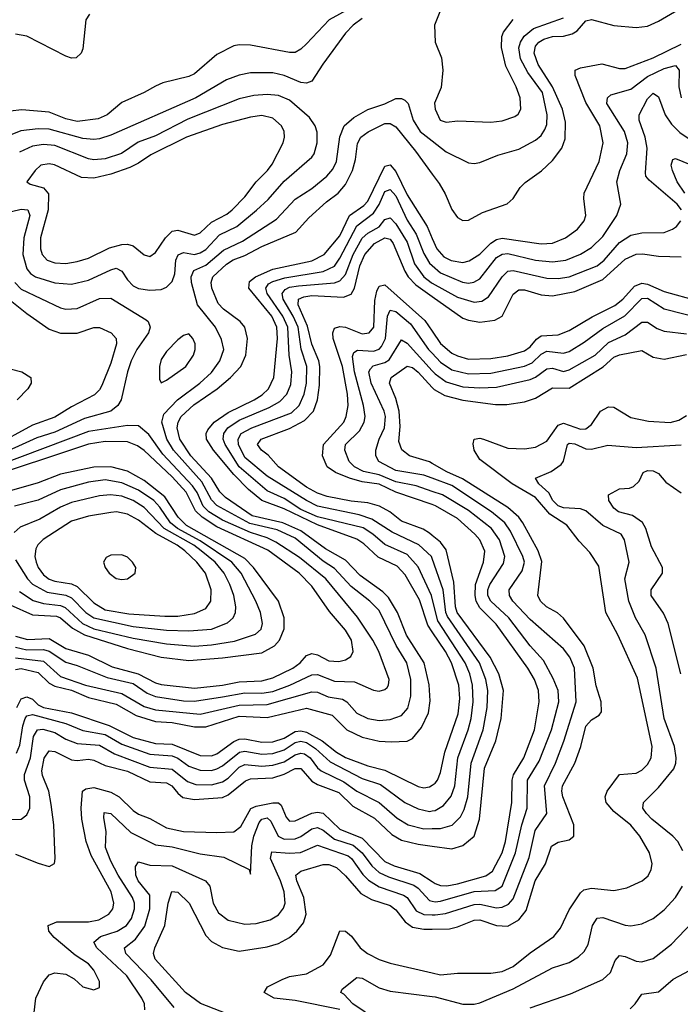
# Model space of a CAD drawing. Header units: inches. Extents: x 884549 to 1028252, y 526810 to 653624.
# Tile 205 of 256: x 948524 to 950887, y 571648 to 575170. Entities that reach past the tile are written whole.
import ezdxf

# ---------------------------------------------------------------- set-up
doc = ezdxf.new("R2010")
doc.units = ezdxf.units.IN
doc.header["$MEASUREMENT"] = 0
doc.layers.add('A9547', color=7, linetype='Continuous')
doc.layers.add('A9557', color=7, linetype='Continuous')

msp = doc.modelspace()

# ---------------------------------------------------------------- linework, layer by layer
at = {"layer": 'A9547', "color": 5}
for points, elevation in [([(949705.2, 575210), (949631.4, 575170), (949550, 575083.2), (949530, 575064), (949510, 575053), (949490, 575052.6), (949350, 575079.1), (949310, 575080.2), (949290, 575076.1), (949230, 575045), (949150, 574976.7), (949130, 574966.9), (949036.3, 574943.7), (949010, 574932.6), (948970, 574909.3), (948890, 574873.9), (948836.8, 574830), (948804.6, 574815.4), (948730, 574806.2), (948690, 574815.1), (948630, 574839.3), (948532.3, 574847.7), (948490, 574842.8)], 2620), ([(948774, 575190), (948761.1, 575170), (948750, 575066), (948744.4, 575050), (948726.3, 575033.7), (948710, 575032.4), (948690, 575039.9), (948550, 575110.5), (948510, 575118.4)], 2580), ([(949750, 575173.8), (949717.2, 575150), (949690, 575121.3), (949608.5, 575011.5), (949570, 574949.8), (949550, 574942.8), (949530, 574945.3), (949470, 574970.3), (949430, 574979.9), (949350, 574980.1), (949310, 574971.9), (949264.6, 574955.4), (949154.8, 574890), (948850, 574756.7), (948810, 574743.8), (948790, 574741.1), (948750, 574745.2), (948630, 574778.6), (948590, 574779.8), (948528, 574772), (948490, 574757.1)], 2640), ([(948430, 574467.9), (948530, 574491.8), (948553.4, 574490), (948561.2, 574470), (948538.9, 574390), (948535.4, 574330), (948550, 574278.5), (948562.7, 574262.7), (948580.9, 574250), (948650, 574228.3), (948710, 574224), (948770, 574238.1), (948850, 574275.7), (948870, 574280.9), (948890, 574270.1), (948910, 574239.1), (948930, 574218.1), (948950, 574208), (948990, 574202.1), (949030, 574205.2), (949050, 574212.7), (949070, 574233.2), (949078.8, 574261.2), (949083.5, 574310), (949091, 574329), (949110, 574337.5), (949150, 574330.6), (949170, 574335.7), (949190, 574348), (949239.7, 574400.3), (949301.2, 574430), (949371.5, 574488.5), (949412.7, 574527.3), (949470, 574592), (949570, 574678), (949577.7, 574690), (949588.7, 574730), (949588.2, 574768.2), (949581.9, 574790), (949560.5, 574820.5), (949490, 574882.4), (949450, 574898.7), (949410, 574902.2), (949361.7, 574898.3), (949310, 574887.1), (949126.4, 574813.6), (949010, 574755), (948948.4, 574731.6), (948888.2, 574691.8), (948830, 574672.4), (948790, 574668.8), (948770, 574672.5), (948650, 574720.2), (948610, 574723.4), (948570, 574717.5), (948524.2, 574695.8)], 2660), ([(948510, 572887.3), (948610, 572875.3), (948670, 572820.7), (948760.2, 572790), (948890, 572759.5), (948970, 572712.7), (949010, 572701.3), (949170, 572685.8), (949310, 572717.8), (949410, 572720.2), (949570, 572765.4), (949590, 572764.1), (949628, 572748), (949679.1, 572739.1), (949694.2, 572730), (949730, 572689), (949770, 572670.6), (949810, 572663.6), (949850, 572666.7), (949890, 572681), (949913.2, 572706.8), (949923.7, 572750), (949923.4, 572810), (949908.7, 572870), (949871.3, 572931.3), (949810, 573057.2), (949777.3, 573090), (949710, 573143), (949650, 573207.4), (949610, 573233.6), (949510, 573315.2), (949445, 573345), (949347.5, 573367.5), (949230, 573432.8), (949210, 573452.2), (949176.4, 573516.4), (949074.9, 573630), (949050.7, 573670), (949032.4, 573730), (949040.6, 573759.4), (949089.4, 573810.6), (949168.5, 573870), (949210, 573908.2), (949240.4, 573950), (949254.2, 573990), (949245.9, 574025.9), (949224.8, 574070), (949161, 574150), (949139.1, 574230), (949137.8, 574250), (949147.1, 574272.9), (949190, 574292.5), (949253.9, 574346.1), (949322, 574378), (949443.1, 574456.9), (949510, 574527.5), (949570, 574565.6), (949622.8, 574610), (949644.3, 574635.7), (949657.2, 574662.8), (949669.6, 574750.4), (949685.5, 574790), (949719.6, 574820.4), (949770, 574848.8), (949830, 574868.8), (949870, 574888.1), (949890, 574888.4), (949902.2, 574882.2), (949914.1, 574870), (949932.4, 574810), (949956.8, 574770), (950000, 574736.3)], 2640), ([(948510, 572845.8), (948530, 572848.8), (948590, 572834.8), (948630, 572797.2), (948650, 572786.3), (948710, 572771.3), (948770, 572745.5), (948870, 572721.6), (948940.9, 572680.9), (949010, 572659.1), (949070, 572656.1), (949150, 572640.6), (949190, 572640.3), (949310, 572678.6), (949410, 572674.3), (949550, 572707.5), (949642.3, 572682.3), (949694.5, 572630), (949750, 572603), (949810, 572589), (949853.5, 572586.5), (949910, 572589.2), (949930, 572598.6), (949962.1, 572637.9), (949986.7, 572690), (949993, 572733), (949988.8, 572791.2), (949971.5, 572870), (949907.9, 572967.9), (949875.8, 573050), (949843.4, 573103.4), (949823.6, 573123.6), (949741.9, 573181.9), (949690, 573236.1), (949617.8, 573277.8), (949530, 573341.4), (949465.3, 573370), (949355.8, 573395.8), (949260.7, 573460.7), (949240.6, 573480.6), (949210.5, 573530.5), (949136.8, 573610), (949097.1, 573670), (949088.2, 573710), (949091, 573730), (949101.7, 573750), (949147.4, 573792.6), (949230.8, 573850), (949278.7, 573890), (949315.9, 573930), (949333.3, 573970), (949339.4, 574030), (949330.3, 574070), (949313, 574090), (949254, 574134), (949234.9, 574154.9), (949211.8, 574210), (949209.6, 574230), (949215.8, 574250), (949264.3, 574295.7), (949288.6, 574311.4), (949330, 574326.3), (949390, 574358.1), (949511.6, 574410), (949558.3, 574461.7), (949621.3, 574518.7), (949663.2, 574550), (949690, 574580.9), (949714.4, 574630), (949725.8, 574670), (949733.1, 574726.9), (949744.6, 574750), (949770.9, 574769.1), (949830, 574798.7), (949850, 574798.7), (949870, 574786.3), (949939.8, 574699.8), (950000, 574617.7)], 2620), ([(950000, 572980.7), (949984.3, 573004.3), (949954.6, 573094.6), (949903.7, 573183.7), (949874.7, 573214.7), (949807, 573247), (949755.3, 573295.3), (949730, 573311.7), (949590, 573363.4), (949470, 573420.9), (949390, 573450.4), (949342.9, 573490), (949290, 573543.4), (949217.3, 573630), (949193, 573670), (949191.7, 573690), (949196.9, 573703.1), (949220.1, 573730), (949270, 573765), (949363.7, 573810), (949392, 573828), (949414.2, 573850), (949433.2, 573890), (949446.9, 574030), (949444.5, 574070), (949426.8, 574110), (949343.9, 574210), (949346.4, 574233.6), (949368.4, 574250), (949430, 574277.5), (949570, 574307.5), (949614.1, 574330), (949670, 574397.3), (949704.5, 574470), (949755, 574505), (949770, 574521.4), (949830, 574645.5), (949849.5, 574650.5), (949870, 574627.4), (949910, 574543), (949981.4, 574430), (950000, 574387)], 2580), ([(950000, 573099.9), (949997.5, 573110), (949950, 573213.1), (949910, 573257.3), (949830, 573293.1), (949787.5, 573330), (949752.7, 573352.7), (949590, 573392.2), (949530, 573418.5), (949470, 573457.5), (949410, 573484.9), (949310, 573570.2), (949259.1, 573650), (949252.5, 573670), (949254.4, 573690), (949268.9, 573710), (949310, 573738), (949416.8, 573783.2), (949455.5, 573804.5), (949479.9, 573830), (949494.6, 573865.4), (949498.2, 573910), (949488.3, 573970), (949483.8, 574070), (949466, 574110), (949409.7, 574190), (949404.7, 574210), (949415, 574225), (949430, 574234), (949473, 574247), (949610.2, 574269.8), (949650, 574287.8), (949670, 574316.6), (949730, 574432.2), (949790, 574477.5), (949810.7, 574509.3), (949830, 574555.6), (949850, 574562.5), (949870, 574539.4), (949910, 574453), (949943.2, 574403.2), (949970, 574333.9), (949990, 574298.9), (950000, 574290.4)], 2560), ([(950000, 573242.4), (949997.3, 573250), (949951.9, 573291.9), (949856.8, 573336.8), (949783.7, 573383.7), (949739.2, 573399.2), (949590, 573429.5), (949550, 573449.7), (949410, 573536.9), (949330, 573604.5), (949307.5, 573650), (949305.9, 573670), (949316.6, 573690), (949354.6, 573710), (949496.6, 573763.4), (949523.8, 573790), (949541.7, 573830), (949550.2, 573870), (949551.7, 573930), (949531.8, 573991.8), (949520.1, 574070), (949502.3, 574110), (949466.5, 574170), (949462.9, 574190), (949474.6, 574205.4), (949490, 574212.7), (949522.1, 574217.9), (949650, 574228.5), (949670, 574235.3), (949690, 574258.1), (949717.4, 574330), (949750, 574388.7), (949770, 574406.7), (949810.7, 574429.3), (949830, 574455.7), (949850, 574461.6), (949870, 574440.1), (949910, 574373.6), (949936.5, 574296.5), (949969.8, 574250), (949996.3, 574230), (950000, 574227.9)], 2540), ([(950000, 573325.4), (949990, 573333.7), (949967.1, 573347.1), (949890, 573376.7), (949848.1, 573410), (949810.9, 573430), (949770, 573441.2), (949710, 573447.7), (949624.6, 573464.6), (949590, 573476.7), (949550, 573498.2), (949450.4, 573570), (949412.8, 573612.8), (949389.3, 573630), (949374.9, 573650), (949388, 573670), (949490, 573707.2), (949543.4, 573736.6), (949575, 573770), (949590.2, 573809.8), (949597.1, 573862.9), (949598.3, 573930), (949594.2, 573950), (949568.9, 574008.9), (949553.5, 574073.5), (949520.5, 574150), (949522.1, 574170), (949541, 574179), (949570, 574183), (949682.8, 574177.2), (949710, 574187.6), (949721.9, 574210), (949741.4, 574290), (949759, 574330), (949793.5, 574370), (949830, 574390.1), (949850, 574384.6), (949860.8, 574370), (949902.4, 574270), (949914.4, 574250), (949941.2, 574221.2), (950000, 574179.9)], 2520), ([(948507, 574230), (948530, 574205.5), (948670, 574139.4), (948690, 574134.9), (948730, 574137.2), (948810, 574172.3), (948850, 574174.4), (948976.4, 574096.4), (948984.5, 574090), (948991.6, 574070), (948984.8, 574050), (948943.5, 573990), (948923.2, 573950), (948909.7, 573910), (948887.8, 573810), (948875.9, 573790), (948850, 573770), (948756.8, 573743.2), (948650, 573694.3), (948585.7, 573674.3), (948430, 573603.5)], 2640), ([(950000, 573435.4), (949870, 573480.5), (949810, 573508.3), (949750, 573517), (949704, 573530), (949653.6, 573550), (949623.9, 573570), (949608, 573610), (949611.5, 573650), (949683.7, 573730), (949692.2, 573750), (949699.7, 573790), (949697.5, 573830), (949679, 573930), (949646, 574030), (949644.8, 574050), (949650, 574066.4), (949670, 574073.1), (949690, 574069.8), (949750, 574046.6), (949774.1, 574050), (949791, 574070), (949794.5, 574165.5), (949801.5, 574198.5), (949810, 574217.3), (949830, 574221.6), (949974.2, 574094.2), (950000, 574056.1)], 2480), ([(948490, 574167.2), (948550, 574119), (948630, 574062.8), (948670, 574048.9), (948730, 574048.1), (948790, 574069), (948810, 574069.5), (948852.1, 574050), (948869.4, 574030), (948871, 574010), (948850, 573940.8), (948818.3, 573861.7), (948810, 573845.6), (948792.3, 573827.7), (948710, 573785.4), (948650, 573748.1), (948570, 573719), (948430, 573643.4)], 2620), ([(950000, 573482.4), (949942.1, 573502.1), (949870, 573517), (949810, 573542.5), (949754.3, 573554.3), (949721.8, 573570), (949703.5, 573590), (949687.8, 573630), (949689.5, 573650), (949740.5, 573699.5), (949757.1, 573730), (949760.3, 573750), (949754.8, 573790), (949721.9, 573910), (949714.9, 573965.1), (949720.2, 573979.8), (949732.6, 573987.4), (949790, 573984.6), (949810, 573992), (949818.9, 574001.1), (949833.5, 574030), (949839.6, 574110), (949850, 574131), (949870, 574126.2), (949922.1, 574082.1), (949987.3, 573990), (950000, 573976.6)], 2460), ([(950000, 573529.8), (949970, 573540.7), (949870, 573557.7), (949808.6, 573590), (949797.8, 573610), (949798.7, 573630), (949810.3, 573670), (949829.5, 573710), (949832.6, 573750), (949827.6, 573770), (949781.7, 573870), (949773.9, 573910), (949778.8, 573921.2), (949788.6, 573931.4), (949830, 573943.5), (949846.3, 573953.7), (949890, 574024.6), (949910, 574013.1), (950000, 573913.9)], 2440), ([(948490, 573921.2), (948532, 573910), (948564.7, 573890), (948565.2, 573870), (948553.4, 573850), (948515.2, 573810)], 2580), ([(950000, 573582.2), (949990, 573587.9), (949918.8, 573610), (949891.7, 573631.7), (949881.1, 573661.1), (949885.2, 573714.8), (949881.8, 573770), (949870, 573814.4), (949847, 573870), (949853.4, 573890), (949910, 573930.1), (949930, 573925.5), (949950, 573909.4), (950000, 573854)], 2420), ([(948510, 572925.3), (948550, 572916.1), (948610, 572917.1), (948630, 572910.9), (948690, 572871.9), (948730, 572860.4), (948837.2, 572817.2), (948930, 572795), (948980.7, 572760.7), (949010, 572749.3), (949110, 572734.1), (949150, 572732.7), (949250, 572747.4), (949330, 572761.8), (949390, 572760.5), (949430, 572767.4), (949490.8, 572789.2), (949570, 572826.9), (949590, 572827.5), (949650, 572803.7), (949721.5, 572801.5), (949790, 572771.4), (949810, 572768.5), (949830, 572773.5), (949838.3, 572781.7), (949844.1, 572790), (949846, 572810), (949809.5, 572910), (949787.7, 572950), (949732.4, 573032.4), (949619.4, 573170), (949525.7, 573245.7), (949440.7, 573300.7), (949410, 573316.8), (949350, 573335.5), (949250, 573379.5), (949201.1, 573410), (949181.2, 573430), (949159.1, 573479.1), (949143.1, 573503.1), (949036.1, 573616.1), (948986.3, 573686.3), (948950, 573717.8), (948910, 573718.4), (948770, 573696.4), (948450, 573576.7)], 2660), ([(948510, 572965.2), (948552.6, 572952.6), (948630, 572956), (948690, 572920.6), (948770, 572897.4), (948855.6, 572855.6), (948948.5, 572830), (949010, 572797.4), (949030, 572792.2), (949150, 572779.2), (949250, 572789.4), (949310, 572801.8), (949390, 572805.2), (949430, 572815.2), (949500.9, 572850), (949527.4, 572870), (949550, 572895.1), (949570, 572902.7), (949590, 572897.8), (949630, 572876), (949665.5, 572874.5), (949690, 572880.6), (949708.5, 572891.5), (949717.4, 572910), (949711.4, 572950), (949690, 572986.5), (949632.8, 573052.8), (949570, 573143.1), (949524.1, 573190), (949412, 573272), (949230, 573355.9), (949176.6, 573390), (949152.8, 573412.8), (949119.4, 573479.4), (949070, 573535.3), (948970, 573629), (948946, 573646), (948910, 573659.4), (948830, 573660.7), (948770, 573651.3), (948378.7, 573521.3)], 2680), ([(948490, 573076.9), (948570, 573041.6), (948656.7, 573036.7), (948670.7, 573030.7), (948713.2, 572993.2), (948756.6, 572970), (948910, 572921.2), (949030, 572889.2), (949130, 572877.4), (949250, 572886.8), (949390, 572904.9), (949436.3, 572930), (949454.1, 572950), (949470.7, 572990.7), (949469.9, 573030), (949450.5, 573090.5), (949361.2, 573210), (949330, 573242.5), (949120.6, 573360.6), (949091.3, 573390), (949043.5, 573463.5), (948970, 573521.3), (948910, 573554.7), (948850, 573570.4), (948790, 573569.7), (948670, 573544.1), (948590, 573513.3), (948470, 573478.9)], 2720), ([(948524.2, 573124.2), (948572.5, 573092.5), (948610, 573081.6), (948670, 573074.7), (948687.5, 573067.5), (948749.2, 573010), (948790, 572991.1), (948930, 572958), (949050, 572937.2), (949150, 572929.5), (949210, 572933.3), (949292.9, 572947.1), (949367.7, 572972.3), (949387.7, 572990), (949393.2, 573010), (949385.5, 573050), (949369.6, 573090), (949316.4, 573190), (949283.1, 573230), (949170, 573305.8), (949088.8, 573350), (949064.2, 573370), (949026.2, 573426.2), (949004.3, 573450), (948950, 573487.6), (948890, 573513.6), (948830, 573523.7), (948770, 573515.3), (948670, 573488.1), (948590, 573451.6), (948506.2, 573430)], 2740), ([(948510, 573237.8), (948552.6, 573170), (948570, 573151.1), (948622.6, 573122.6), (948690, 573110.9), (948710, 573102.5), (948760.7, 573050), (948790, 573030), (948930, 572999.5), (949050, 572986), (949130, 572983.8), (949210, 572989.8), (949268, 573012), (949287.5, 573030), (949296, 573050), (949297.6, 573070), (949289.9, 573110), (949276.2, 573150), (949255.8, 573190), (949223.2, 573230), (949173.6, 573270), (949147.4, 573290), (949041.4, 573350), (948970, 573425.5), (948930, 573450.2), (948890, 573465.1), (948849.5, 573470.5), (948810, 573467), (948710, 573442.5), (948670, 573426.7), (948596.1, 573383.9), (948525.8, 573354.2), (948504.3, 573335.7)], 2760), ([(948514, 572710), (948530, 572740.2), (948550, 572748.1), (948570, 572738.9), (948590, 572719.3), (948610, 572709.1), (948710, 572690.2), (948845, 572645), (948930, 572602.9), (949010, 572580.5), (949070, 572578.2), (949170, 572538.1), (949210, 572537.2), (949230, 572544.1), (949290, 572587.8), (949310, 572596), (949330, 572597.9), (949390, 572585.3), (949430, 572586.4), (949470, 572599.7), (949510, 572624.2), (949530, 572626), (949550, 572621.2), (949606.9, 572590), (949657.7, 572550), (949690, 572530.9), (949770, 572501.5), (949830, 572485), (949950, 572427.1), (949970, 572422.4), (949990, 572426.2), (950000, 572432.4)], 2580), ([(948513.4, 572546.6), (948525, 572575), (948535.5, 572644.5), (948543.8, 572670), (948550, 572679.5), (948570, 572684.1), (948690, 572651.9), (948750, 572627.2), (948830, 572612.9), (948890, 572578.7), (948990, 572542.5), (949070, 572536.7), (949090, 572528.8), (949130, 572499.6), (949170, 572485.2), (949210, 572484.7), (949230, 572490.1), (949250, 572500.8), (949310.7, 572549.3), (949330, 572553.9), (949390, 572542.7), (949430, 572545.5), (949470, 572557.7), (949510, 572584.8), (949530, 572588.8), (949550, 572584), (949582.8, 572562.8), (949635.4, 572515.4), (949750, 572456.1), (949814.8, 572434.8), (949902.1, 572370), (949950, 572346.8), (949990, 572338), (950000, 572339.8)], 2560), ([(948490.5, 572309.5), (948530, 572310.1), (948550, 572325.2), (948560.2, 572350), (948560.4, 572390), (948541.5, 572450), (948541.8, 572470), (948563.7, 572530), (948573.6, 572606.4), (948588.4, 572630), (948607.6, 572632.4), (948650, 572620.8), (948690, 572596.4), (948730, 572581), (948810, 572575.4), (948864, 572544), (948990, 572496.6), (949070, 572488.7), (949124.4, 572444.4), (949154.6, 572434.6), (949210, 572433.5), (949250, 572443.9), (949270, 572457.1), (949310, 572495.8), (949330, 572505.6), (949390, 572499.7), (949430, 572503.4), (949470, 572515.2), (949510, 572540), (949530, 572546.2), (949543.6, 572543.6), (949563, 572530), (949590, 572493.5), (949603, 572483), (949684, 572444), (949730, 572410.4), (949810, 572369.4), (949874.3, 572314.3), (949913.5, 572290), (949970, 572275.9), (950000, 572276.5)], 2540), ([(948510, 572185.4), (948590, 572153), (948630, 572141.3), (948648.6, 572151.4), (948651.6, 572170), (948646.2, 572290), (948637.4, 572362.6), (948628.7, 572410), (948605.9, 572465.9), (948603.7, 572483.7), (948611.5, 572528.5), (948630, 572555), (948650, 572552.1), (948710, 572522.9), (948730, 572519.6), (948770, 572524.3), (948790, 572521.6), (948830, 572502.7), (948910, 572481.8), (948990, 572443.4), (949050, 572439.9), (949069.2, 572429.2), (949090, 572402.9), (949108.2, 572388.2), (949150, 572380.1), (949250, 572387.2), (949270, 572396.9), (949332.2, 572447.8), (949350, 572454), (949430, 572458.1), (949470, 572471.2), (949510, 572491.4), (949530, 572491.7), (949570, 572445.7), (949590, 572433.9), (949665.8, 572405.8), (949716.4, 572356.4), (949794, 572314), (949855.3, 572255.3), (949890, 572235.4), (949950, 572221.1), (950000, 572213.9)], 2520), ([(948572.3, 571587.7), (948582.4, 571670), (948610, 571728.1), (948630, 571753), (948650, 571760.2), (948690, 571755.8), (948719.5, 571739.5), (948750.7, 571710), (948790, 571700.3), (948810, 571707.7), (948809.7, 571730), (948790, 571770.6), (948770, 571792.2), (948723.3, 571823.3), (948647.4, 571887.4), (948629.2, 571910), (948625.8, 571930), (948657.5, 571942.5), (948770, 571943.4), (948807.3, 571950), (948843.9, 571970), (948857.7, 571990), (948861.4, 572010), (948851.3, 572050), (948780.6, 572180.6), (948761.8, 572230), (948746.5, 572310), (948744.3, 572350), (948749.2, 572410), (948760.7, 572419.3), (948790, 572423.1), (948850, 572407), (948880.7, 572390), (948930, 572341.3), (948950, 572328), (948990, 572313), (949050, 572278.8), (949110, 572266), (949230, 572262.1), (949290, 572265.2), (949315.9, 572284.1), (949351.8, 572348.2), (949370, 572356.8), (949430, 572368.2), (949450, 572368.7), (949460.3, 572360.3), (949477.8, 572317.8), (949490, 572303.4), (949510, 572303.9), (949570, 572332.2), (949590, 572335.6), (949610, 572331.1), (949670, 572274), (949750, 572241.9), (949830, 572159.1), (949863.6, 572143.6), (949955.4, 572115.4), (950000, 572086.7)], 2480), ([(948972.4, 571627.6), (948970.4, 571650), (948961.1, 571670), (948907.3, 571750), (948800.9, 571850), (948789.2, 571870), (948813.2, 571890), (948873.4, 571910), (948906.9, 571930), (948924.8, 571955.2), (948935.2, 571990), (948935.4, 572010), (948927.9, 572030), (948876.6, 572110), (948850, 572160.2), (948831.6, 572208.4), (948833.8, 572266.2), (948825, 572315), (948826.2, 572333.8), (948850, 572330.7), (948922.3, 572262.3), (949010, 572218.8), (949070, 572210.7), (949170, 572186.1), (949254.1, 572174.1), (949344.7, 572130), (949350, 572114), (949354.6, 572214.6), (949361.6, 572250), (949381.2, 572298.8), (949390, 572310.1), (949410, 572314.4), (949423.1, 572303.1), (949448.9, 572250), (949470, 572238.7), (949510, 572240.3), (949530, 572248.6), (949570, 572276.1), (949590, 572280.4), (949610, 572270.7), (949650, 572239.2), (949716.8, 572216.8), (949750, 572190.1), (949783.5, 572143.5), (949810, 572120), (949843.9, 572103.9), (949934.1, 572074.1), (949950, 572063.2), (949990, 572019.7), (950000, 572017.4)], 2460), ([(949076.5, 571636.5), (948995.1, 571735.1), (948903.9, 571830), (948899.9, 571850), (948939.1, 571880.9), (948972, 571928), (948990.4, 571990), (948990, 572038.5), (948948.5, 572090), (948940.1, 572110), (948939, 572141), (948950, 572157.2), (948990, 572146.2), (949070, 572143.8), (949189.2, 572090), (949204.5, 572070), (949216.1, 572010), (949235.6, 571975.6), (949270, 571948.4), (949330, 571934.7), (949370, 571936.9), (949420.4, 571950), (949450, 571968.2), (949468.6, 571991.4), (949473.5, 572010), (949470.6, 572050), (949457.7, 572090), (949421.2, 572170), (949426.7, 572193.3), (949490, 572188.3), (949529.2, 572190.8), (949590, 572217.7), (949699, 572179), (949711.9, 572170), (949752.3, 572112.3), (949771.9, 572091.9), (949810, 572068.5), (949897.9, 572037.9), (949910, 572029.6), (949942.5, 571982.5), (949969.8, 571969.8), (950000, 571968.5)], 2440), ([(949290, 571604.8), (949171.4, 571651.4), (949118.1, 571690), (949009.5, 571809.5), (949003.4, 571830), (949008.1, 571850), (949044, 571930), (949055.4, 572010), (949068.4, 572051.6), (949090, 572048.5), (949130.3, 572010.3), (949190, 571894.6), (949210, 571872.4), (949250, 571851), (949310, 571838.3), (949410, 571853.3), (949450, 571865.9), (949490, 571887.2), (949516, 571910), (949540.2, 571939.8), (949549.6, 571970.4), (949541.4, 572030), (949515.8, 572090), (949512.4, 572110), (949530, 572123.8), (949610, 572148.6), (949630, 572148.6), (949657.2, 572137.2), (949690, 572107.8), (949744.8, 572044.8), (949783, 572023), (949850, 572001.6), (949870, 571985.8), (949903.2, 571943.2), (949930, 571924.1), (949970, 571916.4), (950000, 571917)], 2420), ([(949670, 571629.4), (949510, 571661.1), (949434.8, 571670), (949399.4, 571690), (949411.4, 571710), (949462.8, 571737.2), (949490, 571747.2), (949550, 571757), (949610.5, 571789.5), (949636.1, 571823.9), (949670, 571910.2), (949690, 571909.4), (949711.2, 571891.2), (949742.8, 571850), (949768.6, 571830), (949810, 571807.9), (949850, 571794.6), (950000, 571760.7)], 2380), ([(950000, 571408), (949994.9, 571410), (949910, 571473.1), (949843.4, 571503.4), (949791.4, 571570), (949760.2, 571620.2), (949716.2, 571650), (949684.2, 571684.2), (949673.1, 571690), (949677.5, 571702.5), (949730, 571743.8), (949750, 571741), (949810, 571706.8), (949850, 571694.5), (950000, 571675.9)], 2360)]:
    msp.add_lwpolyline(points, dxfattribs=dict(at, elevation=elevation))
for points, elevation in [([(949390, 574827.2), (949350, 574821.5), (949250, 574795.4), (949121.2, 574750), (948993, 574687), (948950, 574656.5), (948918.9, 574641.1), (948850, 574617.4), (948790, 574603.7), (948745.4, 574605.4), (948649.5, 574650.5), (948630, 574654.9), (948600.3, 574650), (948579.3, 574630), (948550.4, 574590), (948562, 574582), (948610, 574568.7), (948627.2, 574547.2), (948625.9, 574490), (948598.6, 574390), (948598.7, 574350), (948604.9, 574330), (948623.2, 574310), (948650, 574300.1), (948690, 574297.8), (948730, 574305.2), (948770, 574317.4), (948845.9, 574354.1), (948890, 574365.9), (948910, 574366.5), (948930, 574360.8), (948970, 574329.2), (948990, 574322.8), (949010, 574336.9), (949046.4, 574390), (949070, 574413.4), (949090, 574417.7), (949150, 574399.5), (949170, 574407.9), (949210, 574446.2), (949265.7, 574474.3), (949284.9, 574490), (949330, 574536.5), (949370.2, 574589.8), (949410.4, 574630), (949427.1, 574652.9), (949467.4, 574730), (949471.9, 574750), (949470.4, 574770), (949460.8, 574790), (949430, 574818.2)], 2680), ([(949130, 574046), (949110, 574040.8), (949090, 574025.3), (949050, 573983.5), (949030, 573954.3), (949024, 573930), (949024.2, 573884.2), (949030, 573870.8), (949050, 573881.1), (949118.5, 573930), (949146.3, 573970), (949152.5, 573990), (949151.7, 574010), (949144.2, 574030)], 2660), ([(948870.9, 573409.1), (948850, 573406.9), (948770, 573394.2), (948710, 573376), (948609, 573311), (948588.9, 573291.1), (948582.5, 573277.5), (948579.2, 573250), (948583.4, 573230), (948590.7, 573210), (948610, 573183.8), (948629.3, 573169.3), (948650, 573161.2), (948710, 573152.3), (948730, 573142.5), (948790, 573083.7), (948830, 573059.6), (948914.7, 573045.3), (949044.2, 573035.8), (949090, 573036.3), (949150, 573045.7), (949190, 573063.3), (949208, 573090), (949209.5, 573130), (949189.1, 573190), (949157.7, 573230), (949115.2, 573270), (949088, 573290), (949011.7, 573331.7), (948950, 573379.6), (948910, 573401.3)], 2780), ([(948890, 573255.6), (948850, 573254.9), (948833.9, 573246.1), (948824.6, 573230), (948829.6, 573210), (948844.2, 573190), (948870, 573170.8), (948890, 573167.1), (948910, 573169.6), (948938, 573190), (948939.3, 573210), (948927.9, 573230), (948910, 573247.1)], 2820)]:
    msp.add_lwpolyline(points, close=True, dxfattribs=dict(at, elevation=elevation))
at = {"layer": 'A9557', "color": 5}
for points, elevation in [([(950000, 574617.7), (950024.4, 574584.4), (950046.5, 574546.5), (950070, 574491), (950090, 574462.1), (950110, 574451.2), (950130, 574453.3), (950179.7, 574480.3), (950268.1, 574511.9), (950289.8, 574530), (950315.2, 574570), (950332.6, 574587.4), (950390.9, 574629.1), (950430, 574665.8), (950464, 574710), (950475.9, 574744.1), (950477.1, 574802.9), (950465.6, 574850), (950430.4, 574930), (950379.4, 575010), (950364.2, 575050), (950370, 575075.1), (950381.7, 575090), (950399.2, 575100.8), (950430, 575109.5), (950470, 575111.4), (950501.1, 575118.9), (950519, 575130), (950550, 575165.6), (950569.9, 575170.1), (950650, 575149.1), (950730, 575141.5), (950770, 575147.1), (950810, 575164.4), (950910, 575223.7)], 2620), ([(950047.3, 575250), (950008.1, 575150), (950010.1, 575090.1), (950033.6, 575033.6), (950038, 574990), (950032.6, 574927.4), (950008.1, 574871.9), (950010.2, 574850), (950028.3, 574810), (950050, 574803.9), (950091.3, 574808.7), (950210, 574803.2), (950250, 574808.8), (950296.1, 574823.9), (950307.9, 574832.1), (950316.8, 574850), (950314.4, 574890), (950300.1, 574930), (950263.4, 575003.4), (950247.7, 575070), (950248.6, 575110), (950254.5, 575125.5), (950289.6, 575170.4)], 2660), ([(950000, 574736.3), (950050, 574697.2), (950130, 574658.2), (950150, 574655.5), (950170, 574659.7), (950234.3, 574685.7), (950310, 574707.2), (950370, 574738.6), (950390, 574756.1), (950403.3, 574776.7), (950410, 574795.5), (950411.6, 574830), (950394, 574910), (950341.6, 574981.6), (950315.6, 575030), (950310.2, 575069.8), (950315.6, 575090), (950328.5, 575111.5), (950361.9, 575138.1), (950470, 575176.5)], 2640), ([(950000, 574387), (950016, 574350), (950041.9, 574321.9), (950068.2, 574308.2), (950110, 574302), (950132.6, 574307.4), (950170, 574331.6), (950210, 574371.1), (950230, 574384), (950250, 574388.9), (950390, 574367.9), (950430, 574371.2), (950477.3, 574390), (950519.2, 574420.8), (950543, 574450), (950549.2, 574470), (950541.9, 574530), (950543.8, 574550), (950596.7, 574663.3), (950612.1, 574730), (950600.1, 574790), (950550, 574873.9), (950510.9, 574970), (950511.9, 574990), (950530, 574997.8), (950607.3, 575012.7), (950670, 574995.4), (950690, 574995.3), (950790, 575033.2), (950890, 575082.9)], 2580), ([(950000, 574290.4), (950030, 574264.8), (950108.9, 574231.1), (950130, 574227.7), (950148.9, 574231.1), (950170, 574243.6), (950230, 574319.5), (950250, 574331.8), (950270, 574333.7), (950370, 574310), (950430, 574304.3), (950477.7, 574310), (950530, 574330.9), (950570, 574355.3), (950610, 574394.1), (950660.5, 574470), (950674.4, 574510), (950660.9, 574590), (950671.3, 574630), (950696.4, 574690), (950699.9, 574730), (950687.7, 574770), (950624.6, 574870), (950627, 574890), (950638.4, 574901.6), (950710, 574922), (950770, 574967.1), (950830, 574995.9), (950870, 575006.4), (950882.8, 574990), (950882, 574930), (950890.8, 574890.8)], 2560), ([(950892, 574490), (950876.7, 574510), (950775.6, 574595.6), (950764.7, 574610), (950762.4, 574622.4), (950768.7, 574710), (950761.6, 574750), (950740.1, 574810), (950739.7, 574830), (950770, 574887.5), (950790, 574906.8), (950810, 574894.3), (950832.8, 574830), (950855.7, 574795.7), (950886, 574766), (950930, 574737)], 2540), ([(950903.4, 574550), (950876.4, 574590), (950859, 574630), (950854.5, 574650), (950860.7, 574670), (950870, 574673.2), (950943.5, 574643.5)], 2520), ([(950000, 574227.9), (950090, 574177.6), (950150, 574159.5), (950177.2, 574162.8), (950201.7, 574178.3), (950250.7, 574250), (950270, 574270.8), (950290, 574272.7), (950410, 574245.2), (950450, 574244.1), (950490, 574250.6), (950590, 574289.7), (950614.5, 574310), (950670, 574372.6), (950710, 574398.7), (950750, 574407.2), (950830, 574409.1), (950859, 574421), (950874.2, 574430), (950889.9, 574450.1)], 2540), ([(950000, 574179.9), (950110, 574102.7), (950130, 574094.7), (950170, 574088.6), (950224.6, 574095.4), (950249.8, 574110), (950290, 574188.3), (950310, 574203.3), (950330, 574204.1), (950390, 574186.1), (950430, 574182.1), (950510, 574198), (950610, 574241.1), (950690, 574313.5), (950730, 574331.7), (950752.7, 574332.7), (950810, 574323.7), (950890, 574321.9)], 2520), ([(950000, 574056.1), (950030, 574011.7), (950070, 573977.7), (950090, 573967.1), (950130, 573956.1), (950210, 573957.8), (950270, 573967.2), (950330, 573985.8), (950350, 573999.3), (950373.1, 574026.9), (950390, 574039.1), (950450, 574042.4), (950490, 574058.2), (950572.7, 574107.3), (950652.8, 574147.2), (950681.9, 574170), (950723.3, 574216.7), (950750, 574227.7), (950770, 574224.3), (950830, 574197.8), (950950, 574164.7)], 2480), ([(950000, 573976.6), (950030, 573945.1), (950070, 573918.1), (950130, 573903.1), (950210, 573905.5), (950330, 573930.8), (950357.9, 573942.1), (950390, 573974.1), (950410, 573983.8), (950470, 573977), (950490, 573983.5), (950544.1, 574015.9), (950610, 574065.6), (950689.6, 574110.4), (950750, 574172.2), (950770, 574173.4), (950830, 574135.5), (950970, 574100.5)], 2460), ([(950000, 573913.9), (950010, 573902.9), (950050, 573875), (950110, 573856.6), (950170, 573853.1), (950230, 573855.8), (950350, 573882.9), (950370, 573891.5), (950410, 573920.9), (950430, 573923.4), (950470, 573911.8), (950490, 573917.6), (950582.3, 573970), (950630, 574015.5), (950690, 574042.2), (950750, 574088.1), (950770, 574088.4), (950804.8, 574064.8), (950830, 574056.3), (950910, 574046.2)], 2440), ([(950000, 573854), (950006.7, 573846.7), (950045.6, 573825.6), (950110, 573809.3), (950226, 573794), (950266.6, 573793.4), (950330, 573803.6), (950370, 573816), (950430, 573853.5), (950490, 573852), (950611.2, 573928.8), (950650, 573962.5), (950670, 573971), (950750, 573986.5), (950790, 573962.9), (950830, 573955.2), (950910, 573972.9)], 2420), ([(950000, 571760.7), (950030, 571753.9), (950090, 571758.9), (950210, 571759.7), (950250, 571765.7), (950290, 571783.5), (950350, 571832.6), (950435.5, 571890), (950459.3, 571920.7), (950490, 571986.4), (950530, 572046.7), (950542.4, 572057.6), (950570, 572063.2), (950650, 572055.3), (950695.8, 572064.2), (950750.9, 572089.1), (950771.9, 572108.1), (950783.4, 572130), (950786.3, 572150), (950777, 572190), (950742.4, 572250), (950710, 572288.8), (950650, 572337.2), (950621.7, 572370), (950618.3, 572390), (950625.6, 572410), (950669.9, 572470.1), (950730, 572474.8), (950750, 572485.3), (950770, 572505.9), (950783.1, 572530), (950787.3, 572570), (950734.4, 572814.4), (950663.8, 572970), (950620.9, 573050), (950595.6, 573215.6), (950564.3, 573264.3), (950525.1, 573305.1), (950481.8, 573361.8), (950420.7, 573400.7), (950370, 573460.3), (950285.8, 573510), (950170, 573596.6), (950150.4, 573630), (950146.7, 573653.3), (950150.6, 573669.4), (950170, 573673.6), (950183.7, 573670), (950270, 573636.9), (950330, 573635), (950370, 573640.8), (950410, 573662), (950450, 573719.9), (950470, 573726.8), (950530, 573705.8), (950550, 573706.9), (950570, 573722.4), (950602, 573770), (950630, 573785.6), (950650, 573783.7), (950710, 573747.2), (950773.5, 573733.5), (950850.7, 573729.3), (950882.5, 573737.5), (950910, 573753.6)], 2380), ([(950896.8, 572196.8), (950878.9, 572230), (950860.8, 572250), (950785.9, 572310), (950766, 572330), (950753.9, 572350), (950755.8, 572370), (950810, 572423.5), (950864, 572490), (950871.9, 572510), (950873, 572530), (950866.9, 572570), (950830.2, 572670.2), (950801.3, 572850), (950762.2, 572970), (950727.3, 573030), (950702.8, 573090), (950689, 573170), (950704, 573230), (950687.8, 573310), (950675.9, 573330), (950610, 573360.9), (950550, 573413.7), (950530, 573420.2), (950470, 573423.3), (950450.5, 573430.5), (950431.8, 573450), (950417.5, 573477.5), (950381.6, 573510), (950369.6, 573530), (950425.8, 573554.2), (950460.8, 573579.2), (950469.4, 573590.6), (950484.1, 573650), (950490, 573655.3), (950510, 573653.2), (950550, 573635.2), (950570, 573634.1), (950628.5, 573648.5), (950730, 573639.7), (950890, 573649.6)], 2360), ([(950000, 571917), (950061.7, 571918.3), (950090, 571924.6), (950150, 571949), (950170, 571950.1), (950230, 571929.3), (950270, 571927.9), (950310, 571950.1), (950336.5, 571983.4), (950368.7, 572090), (950404.8, 572150), (950426.2, 572213.8), (950450, 572228.1), (950490, 572236.3), (950506.5, 572250), (950506.8, 572290), (950467.3, 572390), (950463.3, 572410), (950465.7, 572430), (950509.9, 572510), (950531.2, 572570), (950550, 572643), (950570, 572665.6), (950597.7, 572682.3), (950605.3, 572694.7), (950603.9, 572730), (950586.7, 572786.7), (950575.8, 572850), (950544.1, 572930), (950469.3, 573029.3), (950448, 573048), (950409.1, 573070), (950387.3, 573090), (950378.4, 573110), (950392.1, 573232.1), (950379.6, 573270), (950324, 573370), (950310, 573390.3), (950270, 573424.9), (950108.2, 573528.2), (950052.4, 573552.4), (950000, 573582.2)], 2420), ([(950000, 571968.5), (950010, 571968.1), (950047.5, 571972.5), (950150, 572005.2), (950170, 572006.5), (950230, 571993), (950250, 571995), (950273.3, 572006.7), (950290, 572025.8), (950346.8, 572173.2), (950367.9, 572270), (950409.9, 572330), (950401.2, 572430), (950440.7, 572510), (950470.9, 572589.1), (950514.8, 572730), (950508.7, 572850), (950492.4, 572890), (950470, 572919.6), (950350, 573024.3), (950287.9, 573090), (950276.3, 573110), (950275.8, 573130), (950321.5, 573198.5), (950329.6, 573230), (950324.5, 573250), (950280.3, 573340.3), (950260.1, 573370), (950212, 573410), (950070, 573504.3), (950000, 573529.8)], 2440), ([(950889.1, 572830), (950844.5, 573010), (950827.3, 573047.3), (950782.8, 573110), (950783.4, 573130), (950823.4, 573190), (950823.2, 573210), (950784.6, 573284.6), (950764.6, 573350), (950751.7, 573371.7), (950717, 573397), (950666.3, 573410), (950650, 573423.1), (950632, 573450), (950630, 573470.4), (950670, 573491.3), (950705.9, 573494.1), (950719.8, 573500.2), (950740.7, 573519.3), (950755.1, 573550), (950770, 573557.5), (950790, 573556.8), (950810, 573546.3), (950836.1, 573516.1), (950890, 573478)], 2340), ([(950000, 572017.4), (950010, 572015.1), (950030, 572016.7), (950150, 572051.8), (950225.4, 572054.6), (950249.7, 572070.3), (950298.2, 572190), (950320.1, 572290), (950340.1, 572350), (950341.1, 572450), (950382, 572518), (950426.2, 572630), (950452.9, 572730), (950450.5, 572770.5), (950433.2, 572813.2), (950398.1, 572878.1), (950350, 572930.4), (950274.3, 573030), (950209.3, 573090), (950198.9, 573110), (950199.1, 573130), (950206.2, 573150), (950255, 573225), (950259.6, 573250), (950240.2, 573310), (950212.3, 573350), (950130, 573413.8), (950036.6, 573470), (950000, 573482.4)], 2460), ([(950000, 572086.7), (950010, 572080.2), (950030, 572073), (950051.8, 572071.8), (950090, 572079.1), (950191.9, 572108.1), (950215.2, 572124.8), (950249.9, 572189.9), (950261.9, 572230), (950284.7, 572370), (950286, 572450), (950290.8, 572469.2), (950327.7, 572530), (950366.3, 572630), (950382.3, 572730), (950380.4, 572770), (950365.7, 572810), (950341.8, 572850), (950228.3, 573008.3), (950170, 573065.9), (950157, 573090), (950153.3, 573110), (950155.4, 573150), (950183.3, 573230), (950188.3, 573268.3), (950169.9, 573310), (950152.2, 573330), (950090, 573385.7), (950011.4, 573431.4), (950000, 573435.4)], 2480), ([(950000, 572213.9), (950070, 572203.9), (950110, 572216), (950149.9, 572250), (950169.7, 572310.3), (950186.9, 572493.1), (950227.4, 572590), (950247.2, 572670), (950254.7, 572770), (950238.2, 572830), (950207.2, 572890), (950089.5, 573050), (950083.5, 573070), (950077.6, 573157.6), (950050, 573274), (950030, 573300.6), (950000, 573325.4)], 2520), ([(950000, 572276.5), (950030, 572277.1), (950071.1, 572288.9), (950101.2, 572318.8), (950114.7, 572345.3), (950127.2, 572390), (950139.2, 572510), (950182.7, 572630), (950196.2, 572710), (950198.6, 572770), (950191.6, 572810), (950168.7, 572870), (950054.6, 573034.6), (950049, 573050), (950039.2, 573130), (950000, 573242.4)], 2540), ([(950000, 572339.8), (950010, 572341.7), (950040.4, 572359.6), (950067.9, 572392.1), (950080.4, 572430), (950091.8, 572530), (950128.9, 572630), (950139.1, 572670), (950147, 572730), (950143.6, 572790), (950134.4, 572830), (950118.4, 572870), (950019.7, 573019.7), (950000, 573099.9)], 2560), ([(950000, 572432.4), (950010, 572438.6), (950019, 572450), (950030, 572477.4), (950044.6, 572550), (950092.4, 572687.6), (950098.5, 572741.5), (950095.7, 572790), (950069, 572870), (950047.3, 572910), (950000, 572980.7)], 2580), ([(950000, 571675.9), (950010, 571674.7), (950110, 571649), (950150, 571648.5), (950170, 571652.9), (950290, 571703.9), (950430, 571777.9), (950490, 571798), (950522.8, 571817.2), (950543.2, 571836.8), (950558.2, 571861.8), (950573.2, 571930), (950590, 571956.4), (950610, 571958.5), (950690, 571931.4), (950710, 571928.9), (950750, 571935.7), (950790, 571954.4), (950830, 571985.7), (950870.3, 572029.7), (950894.7, 572070)], 2360), ([(950350, 571635.7), (950494.3, 571685.7), (950610, 571736.3), (950638.2, 571761.8), (950654.8, 571805.2), (950670, 571822.9), (950690, 571819.2), (950730, 571801.9), (950750, 571799.8), (950790, 571812.2), (950856.5, 571863.5), (950930, 571940.2)], 2340), ([(950707.8, 571632.2), (950726, 571650), (950750, 571684.7), (950810, 571693), (950862.1, 571737.9), (950940.7, 571779.3)], 2320)]:
    msp.add_lwpolyline(points, dxfattribs=dict(at, elevation=elevation))

doc.saveas('drawing.dxf')
